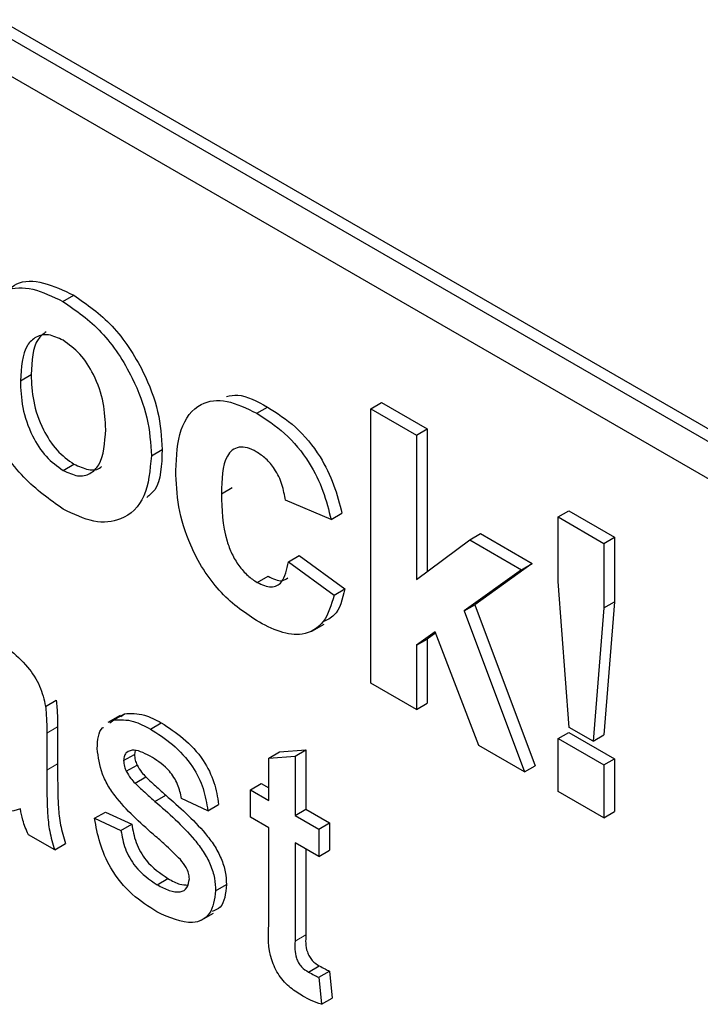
# Paper-space layout 'Blatt2' of a CAD drawing. Header units: millimetres. Extents: x 5 to 418, y 2 to 292.
# Tile 19 of 64: x 105.46 to 107.69, y 153.59 to 156.81. Entities that reach past the tile are written whole.
import ezdxf

# ---------------------------------------------------------------- set-up
doc = ezdxf.new("R2010")
doc.units = ezdxf.units.MM

psp = doc.layouts.new('Blatt2')

# ---------------------------------------------------------------- linework, layer by layer
at = {"color": 7, "linetype": 'Continuous', "lineweight": 25}
for p, q in [((94.5312, 163.0823), (107.8955, 155.3673)), ((94.4959, 163.0619), (107.8955, 155.3265)), ((107.8955, 155.204), (94.4959, 162.9394)), ((105.5997, 155.8905), (105.635, 155.9109)), ((105.4605, 155.6311), (105.4959, 155.6515)), ((106.2342, 155.5242), (106.2695, 155.5446)), ((106.6073, 155.5391), (106.6427, 155.5595)), ((106.6073, 154.6409), (106.6073, 155.5391)), ((106.6073, 155.5391), (106.7569, 155.4528)), ((106.6427, 155.5595), (106.7923, 155.4732)), ((106.7569, 155.4528), (106.7923, 155.4732)), ((106.7923, 155.4732), (106.7923, 155.0062)), ((106.7569, 155.4528), (106.7569, 154.9797)), ((105.8893, 155.3854), (105.9247, 155.4058)), ((105.6005, 155.3373), (105.6358, 155.3577)), ((106.1187, 155.2609), (106.1541, 155.2813)), ((106.4777, 155.1764), (106.3281, 155.2397)), ((106.4777, 155.1764), (106.5131, 155.1968)), ((107.2211, 155.1848), (107.2564, 155.2052)), ((107.2211, 155.1848), (107.3707, 155.0984)), ((107.2211, 154.9736), (107.2211, 155.1848)), ((107.2564, 155.2052), (107.406, 155.1189)), ((106.7569, 154.9797), (106.9314, 155.1102)), ((106.9314, 155.1102), (106.9668, 155.1306)), ((106.9314, 155.1102), (107.1009, 155.0123)), ((106.9668, 155.1306), (107.1363, 155.0327)), ((107.3707, 155.0984), (107.406, 155.1189)), ((107.406, 155.1189), (107.406, 154.9076)), ((107.3707, 155.0984), (107.3707, 154.8872)), ((106.3381, 155.0382), (106.3734, 155.0586)), ((106.3734, 155.0586), (106.523, 154.9492)), ((106.3381, 155.0382), (106.4877, 154.9288)), ((107.1363, 155.0327), (106.9485, 154.8977)), ((107.1009, 155.0123), (107.1363, 155.0327)), ((106.2362, 154.9703), (106.2715, 154.9907)), ((107.1009, 155.0123), (106.9132, 154.8773)), ((106.4877, 154.9288), (106.523, 154.9492)), ((107.2571, 154.4961), (107.2211, 154.9736)), ((106.9132, 154.8773), (106.9485, 154.8977)), ((106.9485, 154.8977), (107.1463, 154.3706)), ((107.3707, 154.8872), (107.3353, 154.451)), ((107.406, 154.9076), (107.3706, 154.4714)), ((107.3707, 154.8872), (107.406, 154.9076)), ((106.9132, 154.8773), (107.1109, 154.3502)), ((106.4151, 154.8113), (106.4549, 154.8342)), ((106.8186, 154.8092), (106.7569, 154.7647)), ((106.8201, 154.8052), (106.7923, 154.7851)), ((106.9613, 154.4365), (106.8186, 154.8092)), ((106.7569, 154.7647), (106.7923, 154.7851)), ((106.7569, 154.7647), (106.7569, 154.5546)), ((106.7923, 154.7851), (106.7923, 154.575)), ((106.7569, 154.5546), (106.6073, 154.6409)), ((105.5428, 154.5648), (105.5781, 154.5852)), ((106.7569, 154.5546), (106.7923, 154.575)), ((105.7871, 154.5348), (105.7473, 154.5118)), ((105.7663, 154.5203), (105.8016, 154.5407)), ((105.789, 154.5317), (105.8016, 154.5407)), ((105.5823, 154.4978), (105.5823, 154.3765)), ((105.7537, 154.5112), (105.7663, 154.5203)), ((105.8864, 154.4907), (105.9218, 154.5111)), ((105.5469, 154.4774), (105.5469, 154.356)), ((107.2211, 154.4593), (107.2564, 154.4797)), ((107.2564, 154.4797), (107.406, 154.3934)), ((107.3353, 154.451), (107.2571, 154.4961)), ((107.3353, 154.451), (107.3706, 154.4714)), ((107.1109, 154.3502), (106.9613, 154.4365)), ((107.2211, 154.2866), (107.2211, 154.4593)), ((107.2211, 154.4593), (107.3707, 154.373)), ((105.7984, 154.3872), (105.8338, 154.4077)), ((105.8358, 154.4201), (105.8338, 154.4077)), ((106.2738, 154.3951), (106.3092, 154.4156)), ((106.2738, 154.3951), (106.3599, 154.402)), ((106.3092, 154.4156), (106.3953, 154.4224)), ((106.3599, 154.402), (106.3953, 154.4224)), ((106.3599, 154.402), (106.3599, 154.2074)), ((106.3953, 154.4224), (106.3953, 154.2278)), ((105.8074, 154.3524), (105.8428, 154.3728)), ((106.2738, 154.2572), (106.2738, 154.3951)), ((107.1109, 154.3502), (107.1463, 154.3706)), ((107.3707, 154.373), (107.406, 154.3934)), ((107.3707, 154.373), (107.3707, 154.2003)), ((107.406, 154.3934), (107.406, 154.2207)), ((105.8358, 154.3133), (105.8712, 154.3337)), ((106.2135, 154.292), (106.2489, 154.3124)), ((106.2489, 154.3124), (106.2738, 154.298)), ((105.901, 154.2539), (105.9363, 154.2743)), ((106.2135, 154.2025), (106.2135, 154.292)), ((106.2135, 154.292), (106.2738, 154.2572)), ((107.3707, 154.2003), (107.2211, 154.2866)), ((106.074, 154.2233), (105.9879, 154.2631)), ((106.074, 154.2233), (106.1094, 154.2437)), ((105.7037, 154.1984), (105.739, 154.2188)), ((105.739, 154.2188), (105.8252, 154.1791)), ((106.3599, 154.2074), (106.3953, 154.2278)), ((106.3599, 154.2074), (106.4374, 154.1627)), ((106.3953, 154.2278), (106.4728, 154.1831)), ((107.3707, 154.2003), (107.406, 154.2207)), ((105.7037, 154.1984), (105.7898, 154.1587)), ((105.7898, 154.1587), (105.8252, 154.1791)), ((106.2738, 154.1677), (106.2135, 154.2025)), ((106.4374, 154.1627), (106.4728, 154.1831)), ((106.4728, 154.1831), (106.4728, 154.0936)), ((105.5728, 154.095), (105.4867, 154.1447)), ((106.2738, 153.8496), (106.2738, 154.1677)), ((106.4374, 154.1627), (106.4374, 154.0732)), ((105.5728, 154.095), (105.6081, 154.1154)), ((106.4374, 154.0732), (106.3599, 154.1179)), ((106.3599, 154.1179), (106.3599, 153.7963)), ((106.3953, 154.0975), (106.3953, 153.8167)), ((106.4374, 154.0732), (106.4728, 154.0936)), ((105.9085, 153.9807), (105.9438, 154.0012)), ((106.0998, 153.961), (106.1352, 153.9814)), ((106.0526, 153.8644), (106.0924, 153.8874)), ((106.4037, 153.6949), (106.439, 153.7153)), ((106.4374, 153.6779), (106.4728, 153.6983)), ((106.4728, 153.6983), (106.4814, 153.6099)), ((106.4374, 153.6779), (106.4461, 153.5895)), ((106.4461, 153.5895), (106.4814, 153.6099))]:
    psp.add_line(p, q, dxfattribs=at)
at = {"color": 7, "linetype": 'Continuous', "lineweight": 18}
for p, q in [((105.5469, 154.4774), (105.5823, 154.4978)), ((105.5469, 154.356), (105.5823, 154.3765)), ((106.3599, 153.7963), (106.3953, 153.8167))]:
    psp.add_line(p, q, dxfattribs=at)
at = {"color": 7, "linetype": 'Continuous', "lineweight": 25}
for points, knots in [([(105.397, 155.8978), (105.4123, 155.9176), (105.4453, 155.9603), (105.5358, 155.9581), (105.6019, 155.9267), (105.635, 155.9109)], [0, 0, 0, 0, 0.301516, 0.650523, 1, 1, 1, 1]), ([(105.311, 155.7267), (105.3163, 155.7725), (105.3269, 155.8641), (105.4009, 155.9355), (105.4996, 155.9388), (105.5663, 155.9066), (105.5997, 155.8905)], [0, 0, 0, 0, 0.279948, 0.559146, 0.779425, 1, 1, 1, 1]), ([(105.5997, 155.8905), (105.6431, 155.8605), (105.7297, 155.8005), (105.8266, 155.6529), (105.8819, 155.5074), (105.8869, 155.4261), (105.8893, 155.3854)], [0, 0, 0, 0, 0.279782, 0.559122, 0.779384, 1, 1, 1, 1]), ([(105.635, 155.9109), (105.6784, 155.8809), (105.7651, 155.8209), (105.8619, 155.6733), (105.9172, 155.5279), (105.9222, 155.4465), (105.9247, 155.4058)], [0, 0, 0, 0, 0.279782, 0.559122, 0.779384, 1, 1, 1, 1]), ([(105.5452, 155.7912), (105.5356, 155.7838), (105.501, 155.7573), (105.498, 155.6959), (105.4959, 155.6515)], [0, 0, 0, 0, 0.2781928, 1, 1, 1, 1]), ([(105.6005, 155.7634), (105.5842, 155.7709), (105.5517, 155.786), (105.5109, 155.7765), (105.4673, 155.7363), (105.4633, 155.6745), (105.4605, 155.6311)], [0, 0, 0, 0, 0.186984, 0.373874, 0.56101, 1, 1, 1, 1]), ([(105.7398, 155.4712), (105.7386, 155.4998), (105.7364, 155.5569), (105.7066, 155.6457), (105.6576, 155.7224), (105.6195, 155.7497), (105.6005, 155.7634)], [0, 0, 0, 0, 0.281057, 0.560553, 0.780423, 1, 1, 1, 1]), ([(105.6006, 155.2106), (105.5565, 155.2418), (105.4685, 155.3041), (105.3652, 155.4534), (105.3168, 155.6031), (105.3129, 155.6854), (105.311, 155.7267)], [0, 0, 0, 0, 0.280145, 0.5589, 0.779053, 1, 1, 1, 1]), ([(105.4605, 155.6311), (105.4617, 155.6024), (105.4639, 155.545), (105.4937, 155.4557), (105.543, 155.3785), (105.5813, 155.351), (105.6005, 155.3373)], [0, 0, 0, 0, 0.2810028, 0.5604613, 0.7803898, 1, 1, 1, 1]), ([(105.4959, 155.6515), (105.497, 155.6228), (105.4993, 155.5654), (105.5291, 155.4761), (105.5784, 155.3989), (105.6167, 155.3715), (105.6358, 155.3577)], [0, 0, 0, 0, 0.2810028, 0.5604613, 0.7803898, 1, 1, 1, 1]), ([(105.9691, 155.337), (105.9717, 155.3841), (105.9769, 155.478), (106.0402, 155.5612), (106.1351, 155.573), (106.2011, 155.5405), (106.2342, 155.5242)], [0, 0, 0, 0, 0.280698, 0.559641, 0.779504, 1, 1, 1, 1]), ([(106.1353, 155.5792), (106.1473, 155.5818), (106.1869, 155.59), (106.2356, 155.5632), (106.2695, 155.5446)], [0, 0, 0, 0, 0.305506, 1, 1, 1, 1]), ([(106.2695, 155.5446), (106.3004, 155.5249), (106.3621, 155.4856), (106.4406, 155.392), (106.4897, 155.2898), (106.5053, 155.2278), (106.5131, 155.1968)], [0, 0, 0, 0, 0.280457, 0.559341, 0.779385, 1, 1, 1, 1]), ([(106.2342, 155.5242), (106.2651, 155.5045), (106.3267, 155.4652), (106.4052, 155.3716), (106.4543, 155.2694), (106.4699, 155.2074), (106.4777, 155.1764)], [0, 0, 0, 0, 0.280457, 0.559341, 0.779385, 1, 1, 1, 1]), ([(105.6005, 155.3373), (105.6168, 155.3298), (105.6493, 155.3147), (105.6903, 155.3243), (105.7332, 155.3658), (105.7371, 155.4277), (105.7398, 155.4712)], [0, 0, 0, 0, 0.186931, 0.373828, 0.560977, 1, 1, 1, 1]), ([(105.9247, 155.4058), (105.9231, 155.3548), (105.9208, 155.2866), (105.8837, 155.2563), (105.8743, 155.2486)], [0, 0, 0, 0, 0.7467999, 1, 1, 1, 1]), ([(106.2329, 155.3983), (106.223, 155.4033), (106.2032, 155.4132), (106.1756, 155.4149), (106.1531, 155.405), (106.1211, 155.365), (106.1198, 155.3071), (106.1187, 155.2609)], [0, 0, 0, 0, 0.125315, 0.250543, 0.375791, 0.501056, 1, 1, 1, 1]), ([(105.8893, 155.3854), (105.8851, 155.3377), (105.8766, 155.2424), (105.7999, 155.1726), (105.7028, 155.161), (105.6347, 155.194), (105.6006, 155.2106)], [0, 0, 0, 0, 0.279924, 0.559369, 0.779514, 1, 1, 1, 1]), ([(106.3281, 155.2397), (106.3253, 155.2566), (106.3197, 155.2905), (106.2963, 155.3399), (106.2649, 155.3775), (106.2436, 155.3914), (106.2329, 155.3983)], [0, 0, 0, 0, 0.2805682, 0.559658, 0.7796062, 1, 1, 1, 1]), ([(105.6358, 155.3577), (105.6518, 155.3506), (105.6839, 155.3362), (105.715, 155.339), (105.7252, 155.3493), (105.7259, 155.35)], [0, 0, 0, 0, 0.482219, 0.964347, 1, 1, 1, 1]), ([(106.2331, 154.8455), (106.191, 154.8745), (106.1071, 154.9326), (106.0159, 155.0805), (105.9743, 155.2204), (105.9708, 155.2981), (105.9691, 155.337)], [0, 0, 0, 0, 0.279708, 0.558485, 0.778925, 1, 1, 1, 1]), ([(106.1187, 155.2609), (106.1197, 155.2103), (106.1208, 155.147), (106.1519, 155.064), (106.175, 155.0248), (106.2043, 154.9914), (106.2255, 154.9773), (106.2362, 154.9703)], [0, 0, 0, 0, 0.499306, 0.624551, 0.749755, 0.874781, 1, 1, 1, 1]), ([(106.2362, 154.9703), (106.2518, 154.9632), (106.2831, 154.9489), (106.325, 154.9725), (106.3331, 155.0132), (106.3381, 155.0382)], [0, 0, 0, 0, 0.280161, 0.558995, 1, 1, 1, 1]), ([(106.2715, 154.9907), (106.2877, 154.9826), (106.3134, 154.9697), (106.3303, 154.9816), (106.3366, 154.986)], [0, 0, 0, 0, 0.6280921, 1, 1, 1, 1]), ([(106.523, 154.9492), (106.5148, 154.9157), (106.5021, 154.8646), (106.4639, 154.8473), (106.4508, 154.8413)], [0, 0, 0, 0, 0.6551659, 1, 1, 1, 1]), ([(106.4877, 154.9288), (106.4782, 154.8973), (106.4593, 154.8345), (106.392, 154.794), (106.3112, 154.8047), (106.2591, 154.8318), (106.2331, 154.8455)], [0, 0, 0, 0, 0.280245, 0.559158, 0.779327, 1, 1, 1, 1]), ([(105.356, 154.7969), (105.4009, 154.7683), (105.4634, 154.7283), (105.5278, 154.6318), (105.5378, 154.5872), (105.5428, 154.5648)], [0, 0, 0, 0, 0.5592432, 0.7791819, 1, 1, 1, 1]), ([(105.5428, 154.5648), (105.5443, 154.5481), (105.5469, 154.5183), (105.5469, 154.4899), (105.5469, 154.4774)], [0, 0, 0, 0, 0.5598004, 1, 1, 1, 1]), ([(105.5781, 154.5852), (105.5796, 154.5685), (105.5823, 154.5388), (105.5823, 154.5103), (105.5823, 154.4978)], [0, 0, 0, 0, 0.5598004, 1, 1, 1, 1]), ([(105.8016, 154.5407), (105.8227, 154.5416), (105.8604, 154.5431), (105.903, 154.5209), (105.9218, 154.5111)], [0, 0, 0, 0, 0.558942, 1, 1, 1, 1]), ([(105.7663, 154.5203), (105.7873, 154.5212), (105.8251, 154.5227), (105.8676, 154.5005), (105.8864, 154.4907)], [0, 0, 0, 0, 0.558942, 1, 1, 1, 1]), ([(105.9218, 154.5111), (105.9459, 154.4955), (105.994, 154.4644), (106.0586, 154.3969), (106.0982, 154.3151), (106.1056, 154.2676), (106.1094, 154.2437)], [0, 0, 0, 0, 0.280738, 0.56043, 0.77945, 1, 1, 1, 1]), ([(105.7123, 154.4269), (105.7137, 154.4546), (105.7152, 154.4841), (105.7318, 154.4955), (105.7328, 154.4962)], [0, 0, 0, 0, 0.941598, 1, 1, 1, 1]), ([(105.8864, 154.4907), (105.9105, 154.4751), (105.9587, 154.444), (106.0232, 154.3765), (106.0628, 154.2947), (106.0703, 154.2472), (106.074, 154.2233)], [0, 0, 0, 0, 0.280738, 0.56043, 0.77945, 1, 1, 1, 1]), ([(105.9034, 154.1392), (105.8597, 154.1773), (105.8051, 154.2248), (105.7494, 154.3003), (105.7204, 154.3575), (105.7155, 154.3992), (105.7123, 154.4269)], [0, 0, 0, 0, 0.501328, 0.626588, 0.75182, 1, 1, 1, 1]), ([(105.8927, 154.3976), (105.8719, 154.4091), (105.8406, 154.4263), (105.8109, 154.4181), (105.7998, 154.4042), (105.7989, 154.3929), (105.7984, 154.3872)], [0, 0, 0, 0, 0.499775, 0.7491, 0.874603, 1, 1, 1, 1]), ([(105.8338, 154.4077), (105.8343, 154.4013), (105.8352, 154.39), (105.8405, 154.378), (105.8428, 154.3728)], [0, 0, 0, 0, 0.559281, 1, 1, 1, 1]), ([(105.5823, 154.3765), (105.5824, 154.348), (105.5826, 154.3012), (105.5843, 154.2353), (105.5899, 154.177), (105.602, 154.1359), (105.6081, 154.1154)], [0, 0, 0, 0, 0.340202, 0.560339, 0.780175, 1, 1, 1, 1]), ([(105.7984, 154.3872), (105.7989, 154.3809), (105.7998, 154.3696), (105.8051, 154.3576), (105.8074, 154.3524)], [0, 0, 0, 0, 0.559281, 1, 1, 1, 1]), ([(105.8428, 154.3728), (105.8474, 154.3647), (105.8557, 154.3504), (105.8665, 154.3388), (105.8712, 154.3337)], [0, 0, 0, 0, 0.5590464, 1, 1, 1, 1]), ([(105.9879, 154.2631), (105.9848, 154.2786), (105.9787, 154.3095), (105.9436, 154.3641), (105.912, 154.3849), (105.8927, 154.3976)], [0, 0, 0, 0, 0.280303, 0.5602332, 1, 1, 1, 1]), ([(105.5469, 154.356), (105.5471, 154.3276), (105.5472, 154.2808), (105.549, 154.2149), (105.5545, 154.1566), (105.5667, 154.1155), (105.5728, 154.095)], [0, 0, 0, 0, 0.340202, 0.560339, 0.780175, 1, 1, 1, 1]), ([(105.8074, 154.3524), (105.8121, 154.3443), (105.8204, 154.3299), (105.8311, 154.3184), (105.8358, 154.3133)], [0, 0, 0, 0, 0.5590464, 1, 1, 1, 1]), ([(105.8358, 154.3133), (105.8479, 154.302), (105.8695, 154.2819), (105.8914, 154.2625), (105.901, 154.2539)], [0, 0, 0, 0, 0.559964, 1, 1, 1, 1]), ([(105.8712, 154.3337), (105.8833, 154.3224), (105.9049, 154.3023), (105.9267, 154.2829), (105.9363, 154.2743)], [0, 0, 0, 0, 0.559964, 1, 1, 1, 1]), ([(105.9363, 154.2743), (105.981, 154.2353), (106.0369, 154.1865), (106.0958, 154.1107), (106.119, 154.0675), (106.1332, 154.0223), (106.1345, 153.9951), (106.1352, 153.9814)], [0, 0, 0, 0, 0.500448, 0.625401, 0.750283, 0.875082, 1, 1, 1, 1]), ([(105.4608, 154.2292), (105.4314, 154.2209), (105.379, 154.2061), (105.3141, 154.2372), (105.2856, 154.2508)], [0, 0, 0, 0, 0.559967, 1, 1, 1, 1]), ([(105.901, 154.2539), (105.9457, 154.2149), (106.0015, 154.1661), (106.0605, 154.0903), (106.0837, 154.0471), (106.0978, 154.0019), (106.0992, 153.9747), (106.0998, 153.961)], [0, 0, 0, 0, 0.500448, 0.625401, 0.750283, 0.875082, 1, 1, 1, 1]), ([(105.4867, 154.1447), (105.4798, 154.1607), (105.4676, 154.1892), (105.4629, 154.217), (105.4608, 154.2292)], [0, 0, 0, 0, 0.559716, 1, 1, 1, 1]), ([(105.9076, 153.8918), (105.8803, 153.909), (105.8261, 153.9432), (105.7566, 154.0265), (105.7177, 154.1182), (105.7084, 154.1717), (105.7037, 154.1984)], [0, 0, 0, 0, 0.2807385, 0.5592961, 0.7793036, 1, 1, 1, 1]), ([(105.8252, 154.1791), (105.8286, 154.1592), (105.8355, 154.1195), (105.8773, 154.046), (105.9186, 154.0182), (105.9438, 154.0012)], [0, 0, 0, 0, 0.2813338, 0.5610717, 1, 1, 1, 1]), ([(105.7898, 154.1587), (105.7933, 154.1388), (105.8002, 154.0991), (105.8419, 154.0256), (105.8833, 153.9978), (105.9085, 153.9807)], [0, 0, 0, 0, 0.2813338, 0.5610717, 1, 1, 1, 1]), ([(105.9843, 154.0635), (105.9694, 154.0784), (105.9429, 154.105), (105.9154, 154.1288), (105.9034, 154.1392)], [0, 0, 0, 0, 0.5597814, 1, 1, 1, 1]), ([(106.0137, 154.0006), (106.0132, 154.0066), (106.0121, 154.0185), (106.0018, 154.0416), (105.9909, 154.0552), (105.9843, 154.0635)], [0, 0, 0, 0, 0.279794, 0.559879, 1, 1, 1, 1]), ([(105.9085, 153.9807), (105.9217, 153.9737), (105.9479, 153.9596), (105.9828, 153.9544), (106.0084, 153.968), (106.0119, 153.9898), (106.0137, 154.0006)], [0, 0, 0, 0, 0.281186, 0.560953, 0.781099, 1, 1, 1, 1]), ([(105.9438, 154.0012), (105.9572, 153.9935), (105.9795, 153.9808), (105.9997, 153.9801), (106.0078, 153.9798)], [0, 0, 0, 0, 0.596478, 1, 1, 1, 1]), ([(106.0998, 153.961), (106.0957, 153.9336), (106.0874, 153.8788), (106.0153, 153.843), (105.9484, 153.8733), (105.9076, 153.8918)], [0, 0, 0, 0, 0.279936, 0.560045, 1, 1, 1, 1]), ([(106.1352, 153.9814), (106.1323, 153.9521), (106.1279, 153.9088), (106.0983, 153.8973), (106.0889, 153.8936)], [0, 0, 0, 0, 0.679059, 1, 1, 1, 1]), ([(106.3854, 153.6159), (106.3718, 153.6243), (106.3448, 153.641), (106.306, 153.6815), (106.2688, 153.7598), (106.2717, 153.8125), (106.2738, 153.8496)], [0, 0, 0, 0, 0.187434, 0.373825, 0.559466, 1, 1, 1, 1]), ([(106.3599, 153.7963), (106.3588, 153.7782), (106.3575, 153.7556), (106.3708, 153.7253), (106.3839, 153.7073), (106.3958, 153.6998), (106.4037, 153.6949)], [0, 0, 0, 0, 0.499584, 0.625263, 0.750358, 1, 1, 1, 1]), ([(106.3953, 153.8167), (106.3942, 153.7986), (106.3928, 153.776), (106.4062, 153.7457), (106.4192, 153.7277), (106.4311, 153.7202), (106.439, 153.7153)], [0, 0, 0, 0, 0.499584, 0.625263, 0.750358, 1, 1, 1, 1]), ([(106.4037, 153.6949), (106.41, 153.6915), (106.4213, 153.6853), (106.4325, 153.6802), (106.4374, 153.6779)], [0, 0, 0, 0, 0.559966, 1, 1, 1, 1]), ([(106.439, 153.7153), (106.4453, 153.7119), (106.4566, 153.7058), (106.4679, 153.7006), (106.4728, 153.6983)], [0, 0, 0, 0, 0.559966, 1, 1, 1, 1]), ([(106.4461, 153.5895), (106.4348, 153.5933), (106.4148, 153.6003), (106.3944, 153.6112), (106.3854, 153.6159)], [0, 0, 0, 0, 0.560074, 1, 1, 1, 1])]:
    psp.add_open_spline(points, degree=3, knots=knots, dxfattribs=at)

doc.saveas('drawing.dxf')
